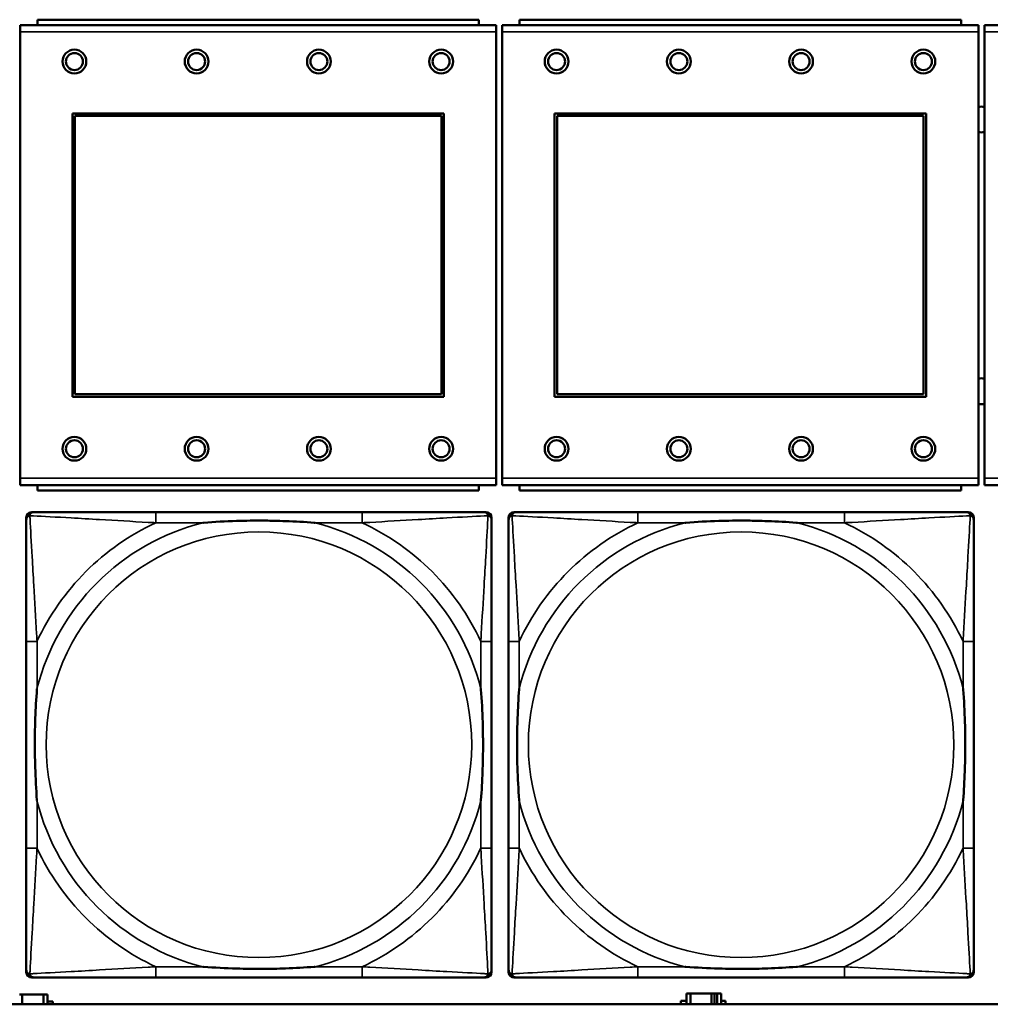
# Model space of a CAD drawing. Header units: inches. Extents: x 0.2 to 58.8, y 1.7 to 68.8.
# Tile 164 of 256: x 29.4 to 30.8, y 56.6 to 58.1. Entities that reach past the tile are written whole.
import ezdxf

# ---------------------------------------------------------------- set-up
doc = ezdxf.new("R2010")
doc.units = ezdxf.units.IN
doc.header["$MEASUREMENT"] = 0
doc.layers.add('Visible (ANSI)', color=7, linetype='Continuous', lineweight=50)
doc.layers.add('Visible Narrow (ANSI)', color=7, linetype='Continuous', lineweight=35)

msp = doc.modelspace()

# ---------------------------------------------------------------- linework, layer by layer
at = {"layer": 'Visible (ANSI)'}
for p, q in [((30.0907, 58.053), (29.3897, 58.053)), ((29.3897, 58.043), (29.3897, 58.053)), ((30.0652, 58.061), (29.4152, 58.061)), ((29.4152, 58.053), (29.4152, 58.061)), ((30.0652, 58.061), (30.0652, 58.053)), ((30.0907, 58.053), (30.0907, 58.043)), ((30.8007, 58.053), (30.0997, 58.053)), ((30.0997, 58.043), (30.0997, 58.053)), ((30.7752, 58.061), (30.1252, 58.061)), ((30.1252, 58.053), (30.1252, 58.061)), ((30.7752, 58.061), (30.7752, 58.053)), ((30.8007, 58.053), (30.8007, 58.043)), ((31.5107, 58.053), (30.8097, 58.053)), ((30.8097, 58.043), (30.8097, 58.053)), ((29.3897, 58.043), (29.3897, 57.386)), ((30.0907, 57.386), (30.0907, 58.043)), ((30.0997, 58.043), (30.0997, 57.386)), ((30.8007, 57.386), (30.8007, 58.043)), ((30.8097, 58.043), (30.8097, 57.386)), ((29.4667, 57.506), (29.4667, 57.923)), ((29.4667, 57.923), (30.0137, 57.923)), ((29.4703, 57.9194), (30.0101, 57.9194)), ((29.4703, 57.5096), (29.4703, 57.9194)), ((30.0101, 57.9194), (30.0101, 57.5096)), ((30.0137, 57.923), (30.0137, 57.506)), ((30.1767, 57.506), (30.1767, 57.923)), ((30.1767, 57.923), (30.7237, 57.923)), ((30.1803, 57.9194), (30.7201, 57.9194)), ((30.1803, 57.5096), (30.1803, 57.9194)), ((30.7201, 57.9194), (30.7201, 57.5096)), ((30.7237, 57.923), (30.7237, 57.506)), ((30.0137, 57.506), (29.4667, 57.506)), ((30.0101, 57.5096), (29.4703, 57.5096)), ((30.7237, 57.506), (30.1767, 57.506)), ((30.7201, 57.5096), (30.1803, 57.5096)), ((29.3897, 57.376), (29.3897, 57.386)), ((30.0907, 57.386), (30.0907, 57.376)), ((30.0997, 57.376), (30.0997, 57.386)), ((30.8007, 57.386), (30.8007, 57.376)), ((30.8097, 57.376), (30.8097, 57.386)), ((29.3897, 57.376), (30.0907, 57.376)), ((29.4152, 57.376), (29.4152, 57.368)), ((30.0652, 57.368), (29.4152, 57.368)), ((30.0652, 57.368), (30.0652, 57.376)), ((30.0997, 57.376), (30.8007, 57.376)), ((30.1252, 57.376), (30.1252, 57.368)), ((30.7752, 57.368), (30.1252, 57.368)), ((30.7752, 57.368), (30.7752, 57.376)), ((30.8097, 57.376), (31.5107, 57.376)), ((29.3989, 56.659), (29.3989, 57.3283)), ((29.4068, 57.3362), (29.4107, 57.3362)), ((29.8934, 57.3362), (29.5895, 57.3362)), ((30.0721, 57.3362), (30.0761, 57.3362)), ((30.0839, 57.3283), (30.0839, 57.3244)), ((30.1089, 56.659), (30.1089, 57.3283)), ((30.1168, 57.3362), (30.1207, 57.3362)), ((30.6034, 57.3362), (30.2995, 57.3362)), ((30.7821, 57.3362), (30.7861, 57.3362)), ((30.7939, 57.3283), (30.7939, 57.3244)), ((29.3989, 57.1457), (29.3989, 56.8417)), ((30.0839, 56.8417), (30.0839, 57.1457)), ((30.1089, 57.1457), (30.1089, 56.8417)), ((30.7939, 56.8417), (30.7939, 57.1457)), ((30.0839, 56.663), (30.0839, 56.659)), ((30.7939, 56.663), (30.7939, 56.659)), ((30.0761, 56.6512), (29.4068, 56.6512)), ((29.5895, 56.6512), (29.8934, 56.6512)), ((30.7861, 56.6512), (30.1168, 56.6512)), ((30.2995, 56.6512), (30.6034, 56.6512)), ((29.3887, 56.6263), (29.3927, 56.6263)), ((29.3927, 56.6263), (29.3927, 56.6116)), ((29.3927, 56.6263), (29.424, 56.6263)), ((29.424, 56.6263), (29.424, 56.6116)), ((29.4299, 56.6263), (29.424, 56.6263)), ((29.4299, 56.6116), (29.4299, 56.6263)), ((29.4299, 56.6158), (29.438, 56.6158)), ((29.438, 56.6158), (29.438, 56.6116)), ((30.3628, 56.6116), (30.3628, 56.6168)), ((30.3628, 56.6168), (30.3709, 56.6168)), ((30.3767, 56.6273), (30.3709, 56.6273)), ((30.3709, 56.6273), (30.3709, 56.6116)), ((30.3767, 56.6273), (30.408, 56.6273)), ((30.3767, 56.6116), (30.3767, 56.6273)), ((30.408, 56.6116), (30.408, 56.6273)), ((30.408, 56.6273), (30.412, 56.6273)), ((30.412, 56.6273), (30.412, 56.6116)), ((30.412, 56.6273), (30.416, 56.6273)), ((30.4219, 56.6273), (30.416, 56.6273)), ((30.416, 56.6273), (30.416, 56.6116)), ((30.4219, 56.6116), (30.4219, 56.6273)), ((30.4219, 56.6168), (30.4283, 56.6168)), ((30.4283, 56.6168), (30.4283, 56.6116)), ((39.3535, 56.6116), (22.2594, 56.6116))]:
    msp.add_line(p, q, dxfattribs=at)
for centre, radius in [((29.4697, 57.9994), 0.0175), ((29.4697, 57.9994), 0.0125), ((29.6497, 57.9994), 0.0175), ((29.6497, 57.9994), 0.0125), ((29.8297, 57.9994), 0.0175), ((29.8297, 57.9994), 0.0125), ((30.0097, 57.9994), 0.0175), ((30.0097, 57.9994), 0.0125), ((30.1797, 57.9994), 0.0175), ((30.1797, 57.9994), 0.0125), ((30.3597, 57.9994), 0.0175), ((30.3597, 57.9994), 0.0125), ((30.5397, 57.9994), 0.0175), ((30.5397, 57.9994), 0.0125), ((30.7197, 57.9994), 0.0175), ((30.7197, 57.9994), 0.0125), ((29.4697, 57.4294), 0.0175), ((29.4697, 57.4294), 0.0125), ((29.6497, 57.4294), 0.0175), ((29.6497, 57.4294), 0.0125), ((29.8297, 57.4294), 0.0175), ((29.8297, 57.4294), 0.0125), ((30.0097, 57.4294), 0.0175), ((30.0097, 57.4294), 0.0125), ((30.1797, 57.4294), 0.0175), ((30.1797, 57.4294), 0.0125), ((30.3597, 57.4294), 0.0175), ((30.3597, 57.4294), 0.0125), ((30.5397, 57.4294), 0.0175), ((30.5397, 57.4294), 0.0125), ((30.7197, 57.4294), 0.0175), ((30.7197, 57.4294), 0.0125)]:
    msp.add_circle(centre, radius, dxfattribs=at)
for centre, radius, start, end in [((30.8054, 57.9141), 0.019, 76.8578, 104.2596), ((30.8054, 57.9141), 0.019, 255.7404, 283.1422), ((30.8054, 57.5141), 0.019, 76.8578, 104.2596), ((30.8054, 57.5141), 0.019, 255.7404, 283.1422), ((29.4107, 57.3244), 0.0118, 90, 180), ((29.4068, 57.3283), 0.00787, 90, 180), ((30.0721, 57.3244), 0.0118, 0, 90), ((30.0761, 57.3283), 0.00787, 0, 90), ((30.1207, 57.3244), 0.0118, 90, 180), ((30.1168, 57.3283), 0.00787, 90, 180), ((30.7821, 57.3244), 0.0118, 0, 90), ((30.7861, 57.3283), 0.00787, 0, 90), ((29.4107, 56.663), 0.0118, 180, 270), ((29.4068, 56.659), 0.00787, 180, 270), ((30.0721, 56.663), 0.0118, 270, 360), ((30.0761, 56.659), 0.00787, 270, 0), ((30.1207, 56.663), 0.0118, 180, 270), ((30.1168, 56.659), 0.00787, 180, 270), ((30.7821, 56.663), 0.0118, 270, 360), ((30.7861, 56.659), 0.00787, 270, 0)]:
    msp.add_arc(centre, radius, start, end, dxfattribs=at)
for points, knots in [([(29.3989, 57.3244), (29.3989, 57.3095), (29.3989, 57.2679), (29.3989, 57.2273), (29.3989, 57.2007), (29.3989, 57.1729), (29.3989, 57.1457)], [-0.5252205, -0.5252205, -0.5252205, -0.5252205, -0.20743, -0.20743, -0.20743, 0, 0, 0, 0]), ([(29.5895, 57.3362), (29.5859, 57.3362), (29.5823, 57.3362), (29.5787, 57.3362), (29.5455, 57.3362), (29.5118, 57.3362), (29.4809, 57.3362), (29.454, 57.3362), (29.4284, 57.3362), (29.415, 57.3362), (29.4134, 57.3362), (29.412, 57.3362), (29.4107, 57.3362)], [0, 0, 0, 0, 0.0272471, 0.0272471, 0.0272471, 0.2790553, 0.2790553, 0.2790553, 0.4988354, 0.4988354, 0.4988354, 0.5252205, 0.5252205, 0.5252205, 0.5252205]), ([(29.6587, 57.3205), (29.6591, 57.3205), (29.6596, 57.3205), (29.6761, 57.3218), (29.6921, 57.3226), (29.7151, 57.3233), (29.7218, 57.3235), (29.731, 57.3236), (29.7334, 57.3236), (29.7375, 57.3236), (29.7391, 57.3236), (29.7422, 57.3236), (29.7438, 57.3236), (29.7473, 57.3236), (29.7494, 57.3236), (29.7556, 57.3236), (29.7597, 57.3235), (29.7694, 57.3233), (29.775, 57.3231), (29.7948, 57.3224), (29.8088, 57.3216), (29.8233, 57.3205), (29.8237, 57.3205), (29.8242, 57.3205)], [-0.416114, -0.416114, -0.416114, -0.416114, -0.4127691, -0.4127691, -0.2896446, -0.2896446, -0.2388934, -0.2388934, -0.2201881, -0.2201881, -0.2080204, -0.2080204, -0.196499, -0.196499, -0.1809939, -0.1809939, -0.149741, -0.149741, -0.1073162, -0.1073162, 0, 0, 0.0033356, 0.0033356, 0.0033356, 0.0033356]), ([(30.0721, 57.3362), (30.0573, 57.3362), (30.0157, 57.3362), (29.975, 57.3362), (29.9485, 57.3362), (29.9206, 57.3362), (29.8934, 57.3362)], [-0.5252205, -0.5252205, -0.5252205, -0.5252205, -0.20743, -0.20743, -0.20743, 0, 0, 0, 0]), ([(30.0839, 57.1457), (30.0839, 57.1492), (30.0839, 57.1528), (30.0839, 57.1564), (30.0839, 57.1896), (30.0839, 57.2233), (30.0839, 57.2542), (30.0839, 57.2811), (30.0839, 57.3067), (30.0839, 57.3201), (30.0839, 57.3217), (30.0839, 57.3232), (30.0839, 57.3244)], [0, 0, 0, 0, 0.0272471, 0.0272471, 0.0272471, 0.2790553, 0.2790553, 0.2790553, 0.4988354, 0.4988354, 0.4988354, 0.5252205, 0.5252205, 0.5252205, 0.5252205]), ([(30.1089, 57.3244), (30.1089, 57.3095), (30.1089, 57.2679), (30.1089, 57.2273), (30.1089, 57.2007), (30.1089, 57.1729), (30.1089, 57.1457)], [-0.5252205, -0.5252205, -0.5252205, -0.5252205, -0.20743, -0.20743, -0.20743, 0, 0, 0, 0]), ([(30.2995, 57.3362), (30.2959, 57.3362), (30.2923, 57.3362), (30.2887, 57.3362), (30.2555, 57.3362), (30.2218, 57.3362), (30.1909, 57.3362), (30.164, 57.3362), (30.1384, 57.3362), (30.125, 57.3362), (30.1234, 57.3362), (30.122, 57.3362), (30.1207, 57.3362)], [0, 0, 0, 0, 0.0272471, 0.0272471, 0.0272471, 0.2790553, 0.2790553, 0.2790553, 0.4988354, 0.4988354, 0.4988354, 0.5252205, 0.5252205, 0.5252205, 0.5252205]), ([(30.3687, 57.3205), (30.3691, 57.3205), (30.3696, 57.3205), (30.3861, 57.3218), (30.4021, 57.3226), (30.4251, 57.3233), (30.4318, 57.3235), (30.441, 57.3236), (30.4434, 57.3236), (30.4475, 57.3236), (30.4491, 57.3236), (30.4522, 57.3236), (30.4538, 57.3236), (30.4573, 57.3236), (30.4594, 57.3236), (30.4656, 57.3236), (30.4697, 57.3235), (30.4794, 57.3233), (30.485, 57.3231), (30.5048, 57.3224), (30.5188, 57.3216), (30.5333, 57.3205), (30.5337, 57.3205), (30.5342, 57.3205)], [-0.416114, -0.416114, -0.416114, -0.416114, -0.4127691, -0.4127691, -0.2896446, -0.2896446, -0.2388934, -0.2388934, -0.2201881, -0.2201881, -0.2080204, -0.2080204, -0.196499, -0.196499, -0.1809939, -0.1809939, -0.149741, -0.149741, -0.1073162, -0.1073162, 0, 0, 0.0033356, 0.0033356, 0.0033356, 0.0033356]), ([(30.7821, 57.3362), (30.7673, 57.3362), (30.7257, 57.3362), (30.685, 57.3362), (30.6585, 57.3362), (30.6306, 57.3362), (30.6034, 57.3362)], [-0.5252205, -0.5252205, -0.5252205, -0.5252205, -0.20743, -0.20743, -0.20743, 0, 0, 0, 0]), ([(30.7939, 57.1457), (30.7939, 57.1492), (30.7939, 57.1528), (30.7939, 57.1564), (30.7939, 57.1896), (30.7939, 57.2233), (30.7939, 57.2542), (30.7939, 57.2811), (30.7939, 57.3067), (30.7939, 57.3201), (30.7939, 57.3217), (30.7939, 57.3232), (30.7939, 57.3244)], [0, 0, 0, 0, 0.0272471, 0.0272471, 0.0272471, 0.2790553, 0.2790553, 0.2790553, 0.4988354, 0.4988354, 0.4988354, 0.5252205, 0.5252205, 0.5252205, 0.5252205]), ([(29.4147, 56.911), (29.4146, 56.9114), (29.4146, 56.9118), (29.4134, 56.9283), (29.4125, 56.9444), (29.4118, 56.9673), (29.4116, 56.974), (29.4115, 56.9832), (29.4115, 56.9857), (29.4115, 56.9898), (29.4115, 56.9914), (29.4115, 56.9945), (29.4115, 56.996), (29.4115, 56.9996), (29.4115, 57.0016), (29.4116, 57.0078), (29.4116, 57.012), (29.4118, 57.0217), (29.412, 57.0273), (29.4127, 57.0471), (29.4135, 57.0611), (29.4146, 57.0756), (29.4146, 57.076), (29.4147, 57.0764)], [-0.416114, -0.416114, -0.416114, -0.416114, -0.4127691, -0.4127691, -0.2896446, -0.2896446, -0.2388934, -0.2388934, -0.2201881, -0.2201881, -0.2080204, -0.2080204, -0.196499, -0.196499, -0.1809939, -0.1809939, -0.149741, -0.149741, -0.1073162, -0.1073162, 0, 0, 0.0033356, 0.0033356, 0.0033356, 0.0033356]), ([(30.0682, 57.0764), (30.0682, 57.076), (30.0683, 57.0756), (30.0695, 57.0591), (30.0704, 57.043), (30.0711, 57.0201), (30.0712, 57.0134), (30.0713, 57.0042), (30.0714, 57.0017), (30.0714, 56.9976), (30.0714, 56.996), (30.0714, 56.9929), (30.0714, 56.9914), (30.0714, 56.9878), (30.0714, 56.9857), (30.0713, 56.9796), (30.0712, 56.9754), (30.071, 56.9657), (30.0709, 56.9601), (30.0702, 56.9403), (30.0694, 56.9263), (30.0683, 56.9118), (30.0682, 56.9114), (30.0682, 56.911)], [-0.416114, -0.416114, -0.416114, -0.416114, -0.4127691, -0.4127691, -0.2896446, -0.2896446, -0.2388934, -0.2388934, -0.2201881, -0.2201881, -0.2080204, -0.2080204, -0.196499, -0.196499, -0.1809939, -0.1809939, -0.149741, -0.149741, -0.1073162, -0.1073162, 0, 0, 0.0033356, 0.0033356, 0.0033356, 0.0033356]), ([(30.1247, 56.911), (30.1246, 56.9114), (30.1246, 56.9118), (30.1234, 56.9283), (30.1225, 56.9444), (30.1218, 56.9673), (30.1216, 56.974), (30.1215, 56.9832), (30.1215, 56.9857), (30.1215, 56.9898), (30.1215, 56.9914), (30.1215, 56.9945), (30.1215, 56.996), (30.1215, 56.9996), (30.1215, 57.0016), (30.1216, 57.0078), (30.1216, 57.012), (30.1218, 57.0217), (30.122, 57.0273), (30.1227, 57.0471), (30.1235, 57.0611), (30.1246, 57.0756), (30.1246, 57.076), (30.1247, 57.0764)], [-0.416114, -0.416114, -0.416114, -0.416114, -0.4127691, -0.4127691, -0.2896446, -0.2896446, -0.2388934, -0.2388934, -0.2201881, -0.2201881, -0.2080204, -0.2080204, -0.196499, -0.196499, -0.1809939, -0.1809939, -0.149741, -0.149741, -0.1073162, -0.1073162, 0, 0, 0.0033356, 0.0033356, 0.0033356, 0.0033356]), ([(30.7782, 57.0764), (30.7782, 57.076), (30.7783, 57.0756), (30.7795, 57.0591), (30.7804, 57.043), (30.7811, 57.0201), (30.7812, 57.0134), (30.7813, 57.0042), (30.7814, 57.0017), (30.7814, 56.9976), (30.7814, 56.996), (30.7814, 56.9929), (30.7814, 56.9914), (30.7814, 56.9878), (30.7814, 56.9857), (30.7813, 56.9796), (30.7812, 56.9754), (30.781, 56.9657), (30.7809, 56.9601), (30.7802, 56.9403), (30.7794, 56.9263), (30.7783, 56.9118), (30.7782, 56.9114), (30.7782, 56.911)], [-0.416114, -0.416114, -0.416114, -0.416114, -0.4127691, -0.4127691, -0.2896446, -0.2896446, -0.2388934, -0.2388934, -0.2201881, -0.2201881, -0.2080204, -0.2080204, -0.196499, -0.196499, -0.1809939, -0.1809939, -0.149741, -0.149741, -0.1073162, -0.1073162, 0, 0, 0.0033356, 0.0033356, 0.0033356, 0.0033356]), ([(29.3989, 56.8417), (29.3989, 56.8145), (29.3989, 56.7867), (29.3989, 56.7601), (29.3989, 56.7195), (29.3989, 56.6779), (29.3989, 56.663)], [3.9382945, 3.9382945, 3.9382945, 3.9382945, 4.1457245, 4.1457245, 4.1457245, 4.463515, 4.463515, 4.463515, 4.463515]), ([(30.0839, 56.663), (30.0839, 56.6779), (30.0839, 56.7195), (30.0839, 56.7601), (30.0839, 56.7867), (30.0839, 56.8145), (30.0839, 56.8417)], [-0.5252205, -0.5252205, -0.5252205, -0.5252205, -0.20743, -0.20743, -0.20743, 0, 0, 0, 0]), ([(30.1089, 56.8417), (30.1089, 56.8145), (30.1089, 56.7867), (30.1089, 56.7601), (30.1089, 56.7195), (30.1089, 56.6779), (30.1089, 56.663)], [3.9382945, 3.9382945, 3.9382945, 3.9382945, 4.1457245, 4.1457245, 4.1457245, 4.463515, 4.463515, 4.463515, 4.463515]), ([(30.7939, 56.663), (30.7939, 56.6779), (30.7939, 56.7195), (30.7939, 56.7601), (30.7939, 56.7867), (30.7939, 56.8145), (30.7939, 56.8417)], [-0.5252205, -0.5252205, -0.5252205, -0.5252205, -0.20743, -0.20743, -0.20743, 0, 0, 0, 0]), ([(29.8242, 56.6669), (29.8237, 56.6669), (29.8233, 56.6669), (29.8088, 56.6658), (29.7948, 56.665), (29.775, 56.6643), (29.7694, 56.6641), (29.7597, 56.6639), (29.7556, 56.6638), (29.7494, 56.6638), (29.7473, 56.6638), (29.7438, 56.6638), (29.7422, 56.6638), (29.7391, 56.6638), (29.7375, 56.6638), (29.7334, 56.6638), (29.731, 56.6638), (29.7218, 56.6639), (29.7151, 56.6641), (29.6921, 56.6648), (29.6761, 56.6656), (29.6596, 56.6669), (29.6591, 56.6669), (29.6587, 56.6669)], [-0.4149464, -0.4149464, -0.4149464, -0.4149464, -0.41162, -0.41162, -0.3046026, -0.3046026, -0.2622958, -0.2622958, -0.23113, -0.23113, -0.215668, -0.215668, -0.2041787, -0.2041787, -0.1920448, -0.1920448, -0.1733916, -0.1733916, -0.1227817, -0.1227817, 0, 0, 0.0033356, 0.0033356, 0.0033356, 0.0033356]), ([(30.5342, 56.6669), (30.5337, 56.6669), (30.5333, 56.6669), (30.5188, 56.6658), (30.5048, 56.665), (30.485, 56.6643), (30.4794, 56.6641), (30.4697, 56.6639), (30.4656, 56.6638), (30.4594, 56.6638), (30.4573, 56.6638), (30.4538, 56.6638), (30.4522, 56.6638), (30.4491, 56.6638), (30.4475, 56.6638), (30.4434, 56.6638), (30.441, 56.6638), (30.4318, 56.6639), (30.4251, 56.6641), (30.4021, 56.6648), (30.3861, 56.6656), (30.3696, 56.6669), (30.3691, 56.6669), (30.3687, 56.6669)], [-0.4149464, -0.4149464, -0.4149464, -0.4149464, -0.41162, -0.41162, -0.3046026, -0.3046026, -0.2622958, -0.2622958, -0.23113, -0.23113, -0.215668, -0.215668, -0.2041787, -0.2041787, -0.1920448, -0.1920448, -0.1733916, -0.1733916, -0.1227817, -0.1227817, 0, 0, 0.0033356, 0.0033356, 0.0033356, 0.0033356]), ([(29.4107, 56.6512), (29.4256, 56.6512), (29.4672, 56.6512), (29.5079, 56.6512), (29.5344, 56.6512), (29.5623, 56.6512), (29.5895, 56.6512)], [-0.5252205, -0.5252205, -0.5252205, -0.5252205, -0.20743, -0.20743, -0.20743, 0, 0, 0, 0]), ([(29.8934, 56.6512), (29.9206, 56.6512), (29.9485, 56.6512), (29.975, 56.6512), (30.0157, 56.6512), (30.0573, 56.6512), (30.0721, 56.6512)], [3.9382945, 3.9382945, 3.9382945, 3.9382945, 4.1457245, 4.1457245, 4.1457245, 4.463515, 4.463515, 4.463515, 4.463515]), ([(30.1207, 56.6512), (30.1356, 56.6512), (30.1772, 56.6512), (30.2179, 56.6512), (30.2444, 56.6512), (30.2723, 56.6512), (30.2995, 56.6512)], [-0.5252205, -0.5252205, -0.5252205, -0.5252205, -0.20743, -0.20743, -0.20743, 0, 0, 0, 0]), ([(30.6034, 56.6512), (30.6306, 56.6512), (30.6585, 56.6512), (30.685, 56.6512), (30.7257, 56.6512), (30.7673, 56.6512), (30.7821, 56.6512)], [3.9382945, 3.9382945, 3.9382945, 3.9382945, 4.1457245, 4.1457245, 4.1457245, 4.463515, 4.463515, 4.463515, 4.463515])]:
    msp.add_open_spline(points, degree=3, knots=knots, dxfattribs=at)
at = {"layer": 'Visible Narrow (ANSI)'}
for p, q in [((29.3897, 58.043), (30.0907, 58.043)), ((30.0997, 58.043), (30.8007, 58.043)), ((30.8097, 58.043), (31.5107, 58.043)), ((30.0907, 57.386), (29.3897, 57.386)), ((30.8007, 57.386), (30.0997, 57.386)), ((31.5107, 57.386), (30.8097, 57.386)), ((29.5895, 57.3362), (29.5895, 57.3205)), ((29.8934, 57.3362), (29.8934, 57.3205)), ((30.2995, 57.3362), (30.2995, 57.3205)), ((30.6034, 57.3362), (30.6034, 57.3205)), ((29.5895, 57.3205), (29.6587, 57.3205)), ((29.8242, 57.3205), (29.8934, 57.3205)), ((30.2995, 57.3205), (30.3687, 57.3205)), ((30.5342, 57.3205), (30.6034, 57.3205)), ((29.4147, 57.1457), (29.3989, 57.1457)), ((29.4147, 57.0764), (29.4147, 57.1457)), ((30.0839, 57.1457), (30.0682, 57.1457)), ((30.0682, 57.1457), (30.0682, 57.0764)), ((30.1247, 57.1457), (30.1089, 57.1457)), ((30.1247, 57.0764), (30.1247, 57.1457)), ((30.7939, 57.1457), (30.7782, 57.1457)), ((30.7782, 57.1457), (30.7782, 57.0764)), ((29.4147, 56.8417), (29.4147, 56.911)), ((30.0682, 56.911), (30.0682, 56.8417)), ((30.1247, 56.8417), (30.1247, 56.911)), ((30.7782, 56.911), (30.7782, 56.8417)), ((29.4147, 56.8417), (29.3989, 56.8417)), ((30.0839, 56.8417), (30.0682, 56.8417)), ((30.1247, 56.8417), (30.1089, 56.8417)), ((30.7939, 56.8417), (30.7782, 56.8417)), ((29.5895, 56.6669), (29.5895, 56.6512)), ((29.6587, 56.6669), (29.5895, 56.6669)), ((29.8934, 56.6669), (29.8242, 56.6669)), ((29.8934, 56.6669), (29.8934, 56.6512)), ((30.2995, 56.6669), (30.2995, 56.6512)), ((30.3687, 56.6669), (30.2995, 56.6669)), ((30.6034, 56.6669), (30.5342, 56.6669)), ((30.6034, 56.6669), (30.6034, 56.6512))]:
    msp.add_line(p, q, dxfattribs=at)
for centre in [(29.7414, 56.9937), (30.4514, 56.9937)]:
    msp.add_circle(centre, 0.3133, dxfattribs=at)
for centre, radius, start, end in [((29.7414, 56.9937), 0.3371, 104.2103, 165.7897), ((29.7414, 56.9937), 0.3604, 114.9407, 155.0593), ((29.7414, 56.9937), 0.3371, 14.2103, 75.7897), ((29.7414, 56.9937), 0.3604, 24.9407, 65.0593), ((30.4514, 56.9937), 0.3371, 104.2103, 165.7897), ((30.4514, 56.9937), 0.3604, 114.9407, 155.0593), ((30.4514, 56.9937), 0.3371, 14.2103, 75.7897), ((30.4514, 56.9937), 0.3604, 24.9407, 65.0593), ((29.7414, 56.9937), 0.3371, 194.2103, 255.7897), ((29.7414, 56.9937), 0.3371, 284.2103, 345.7897), ((30.4514, 56.9937), 0.3371, 194.2103, 255.7897), ((30.4514, 56.9937), 0.3371, 284.2103, 345.7897), ((29.7414, 56.9937), 0.3604, 204.9407, 245.0593), ((29.7414, 56.9937), 0.3604, 294.9407, 335.0593), ((30.4514, 56.9937), 0.3604, 204.9407, 245.0593), ((30.4514, 56.9937), 0.3604, 294.9407, 335.0593)]:
    msp.add_arc(centre, radius, start, end, dxfattribs=at)
for points, knots in [([(29.3989, 57.3244), (29.3989, 57.325), (29.399, 57.3256), (29.3992, 57.3266), (29.3994, 57.327), (29.3997, 57.3277), (29.3999, 57.3279), (29.4001, 57.3283), (29.4002, 57.3284), (29.4006, 57.3288), (29.4008, 57.3291), (29.4015, 57.3297), (29.402, 57.33), (29.4031, 57.3305), (29.4036, 57.3308), (29.4042, 57.3309)], [-0.02627331, -0.02627331, -0.02627331, -0.02627331, -0.02158775, -0.02158775, -0.01736415, -0.01736415, -0.0147244, -0.0147244, -0.01307456, -0.01307456, -0.00977487, -0.00977487, -0.00449537, -0.00449537, 0.00012419, 0.00012419, 0.00012419, 0.00012419]), ([(29.4042, 57.3309), (29.4044, 57.3315), (29.4046, 57.3321), (29.4051, 57.3331), (29.4055, 57.3336), (29.4061, 57.3343), (29.4063, 57.3346), (29.4067, 57.3349), (29.4069, 57.335), (29.4072, 57.3353), (29.4075, 57.3354), (29.4081, 57.3357), (29.4086, 57.3359), (29.4096, 57.3361), (29.4101, 57.3362), (29.4107, 57.3362)], [-0.00012419, -0.00012419, -0.00012419, -0.00012419, 0.00449537, 0.00449537, 0.00977487, 0.00977487, 0.01307456, 0.01307456, 0.0147244, 0.0147244, 0.01736415, 0.01736415, 0.02158775, 0.02158775, 0.02627331, 0.02627331, 0.02627331, 0.02627331]), ([(29.4147, 57.1457), (29.4145, 57.1494), (29.4143, 57.1532), (29.4127, 57.1805), (29.4113, 57.2047), (29.4091, 57.2426), (29.4083, 57.2566), (29.4063, 57.2918), (29.4052, 57.312), (29.4044, 57.3274), (29.4043, 57.3292), (29.4042, 57.3309)], [0, 0, 0, 0, 0.0278591, 0.0278591, 0.201273, 0.201273, 0.3066357, 0.3066357, 0.475216, 0.475216, 0.5007189, 0.5007189, 0.5007189, 0.5007189]), ([(29.4042, 57.3309), (29.4059, 57.3308), (29.4077, 57.3307), (29.4232, 57.3299), (29.4433, 57.3288), (29.4785, 57.3269), (29.4926, 57.326), (29.5304, 57.3238), (29.5546, 57.3224), (29.582, 57.3209), (29.5857, 57.3207), (29.5895, 57.3205)], [-0.5007189, -0.5007189, -0.5007189, -0.5007189, -0.475216, -0.475216, -0.3066357, -0.3066357, -0.201273, -0.201273, -0.0278591, -0.0278591, 0, 0, 0, 0]), ([(29.8934, 57.3205), (29.8971, 57.3207), (29.9009, 57.3209), (29.9283, 57.3224), (29.9525, 57.3238), (29.9903, 57.326), (30.0043, 57.3269), (30.0396, 57.3288), (30.0597, 57.3299), (30.0751, 57.3307), (30.077, 57.3308), (30.0787, 57.3309)], [0, 0, 0, 0, 0.0278591, 0.0278591, 0.201273, 0.201273, 0.3066357, 0.3066357, 0.475216, 0.475216, 0.5007189, 0.5007189, 0.5007189, 0.5007189]), ([(30.0787, 57.3309), (30.0786, 57.3292), (30.0785, 57.3274), (30.0777, 57.312), (30.0766, 57.2918), (30.0746, 57.2566), (30.0738, 57.2426), (30.0716, 57.2047), (30.0701, 57.1805), (30.0686, 57.1532), (30.0684, 57.1494), (30.0682, 57.1457)], [-0.5007189, -0.5007189, -0.5007189, -0.5007189, -0.475216, -0.475216, -0.3066357, -0.3066357, -0.201273, -0.201273, -0.0278591, -0.0278591, 0, 0, 0, 0]), ([(30.0721, 57.3362), (30.0727, 57.3362), (30.0733, 57.3361), (30.0743, 57.3359), (30.0747, 57.3357), (30.0754, 57.3354), (30.0756, 57.3353), (30.076, 57.335), (30.0761, 57.3349), (30.0765, 57.3346), (30.0768, 57.3343), (30.0774, 57.3336), (30.0777, 57.3331), (30.0783, 57.3321), (30.0785, 57.3315), (30.0787, 57.3309)], [-0.02627331, -0.02627331, -0.02627331, -0.02627331, -0.02158775, -0.02158775, -0.01736415, -0.01736415, -0.0147244, -0.0147244, -0.01307456, -0.01307456, -0.00977487, -0.00977487, -0.00449537, -0.00449537, 0.00012419, 0.00012419, 0.00012419, 0.00012419]), ([(30.0787, 57.3309), (30.0793, 57.3308), (30.0798, 57.3305), (30.0808, 57.33), (30.0813, 57.3297), (30.082, 57.3291), (30.0823, 57.3288), (30.0826, 57.3284), (30.0827, 57.3283), (30.083, 57.3279), (30.0831, 57.3277), (30.0835, 57.327), (30.0836, 57.3266), (30.0839, 57.3256), (30.0839, 57.325), (30.0839, 57.3244)], [-0.00012419, -0.00012419, -0.00012419, -0.00012419, 0.00449537, 0.00449537, 0.00977487, 0.00977487, 0.01307456, 0.01307456, 0.0147244, 0.0147244, 0.01736415, 0.01736415, 0.02158775, 0.02158775, 0.02627331, 0.02627331, 0.02627331, 0.02627331]), ([(30.1089, 57.3244), (30.1089, 57.325), (30.109, 57.3256), (30.1092, 57.3266), (30.1094, 57.327), (30.1097, 57.3277), (30.1099, 57.3279), (30.1101, 57.3283), (30.1102, 57.3284), (30.1106, 57.3288), (30.1108, 57.3291), (30.1115, 57.3297), (30.112, 57.33), (30.1131, 57.3305), (30.1136, 57.3308), (30.1142, 57.3309)], [-0.02627331, -0.02627331, -0.02627331, -0.02627331, -0.02158775, -0.02158775, -0.01736415, -0.01736415, -0.0147244, -0.0147244, -0.01307456, -0.01307456, -0.00977487, -0.00977487, -0.00449537, -0.00449537, 0.00012419, 0.00012419, 0.00012419, 0.00012419]), ([(30.1142, 57.3309), (30.1144, 57.3315), (30.1146, 57.3321), (30.1151, 57.3331), (30.1155, 57.3336), (30.1161, 57.3343), (30.1163, 57.3346), (30.1167, 57.3349), (30.1169, 57.335), (30.1172, 57.3353), (30.1175, 57.3354), (30.1181, 57.3357), (30.1186, 57.3359), (30.1196, 57.3361), (30.1201, 57.3362), (30.1207, 57.3362)], [-0.00012419, -0.00012419, -0.00012419, -0.00012419, 0.00449537, 0.00449537, 0.00977487, 0.00977487, 0.01307456, 0.01307456, 0.0147244, 0.0147244, 0.01736415, 0.01736415, 0.02158775, 0.02158775, 0.02627331, 0.02627331, 0.02627331, 0.02627331]), ([(30.1247, 57.1457), (30.1245, 57.1494), (30.1243, 57.1532), (30.1227, 57.1805), (30.1213, 57.2047), (30.1191, 57.2426), (30.1183, 57.2566), (30.1163, 57.2918), (30.1152, 57.312), (30.1144, 57.3274), (30.1143, 57.3292), (30.1142, 57.3309)], [0, 0, 0, 0, 0.0278591, 0.0278591, 0.201273, 0.201273, 0.3066357, 0.3066357, 0.475216, 0.475216, 0.5007189, 0.5007189, 0.5007189, 0.5007189]), ([(30.1142, 57.3309), (30.1159, 57.3308), (30.1177, 57.3307), (30.1332, 57.3299), (30.1533, 57.3288), (30.1885, 57.3269), (30.2026, 57.326), (30.2404, 57.3238), (30.2646, 57.3224), (30.292, 57.3209), (30.2957, 57.3207), (30.2995, 57.3205)], [-0.5007189, -0.5007189, -0.5007189, -0.5007189, -0.475216, -0.475216, -0.3066357, -0.3066357, -0.201273, -0.201273, -0.0278591, -0.0278591, 0, 0, 0, 0]), ([(30.6034, 57.3205), (30.6071, 57.3207), (30.6109, 57.3209), (30.6383, 57.3224), (30.6625, 57.3238), (30.7003, 57.326), (30.7143, 57.3269), (30.7496, 57.3288), (30.7697, 57.3299), (30.7851, 57.3307), (30.787, 57.3308), (30.7887, 57.3309)], [0, 0, 0, 0, 0.0278591, 0.0278591, 0.201273, 0.201273, 0.3066357, 0.3066357, 0.475216, 0.475216, 0.5007189, 0.5007189, 0.5007189, 0.5007189]), ([(30.7887, 57.3309), (30.7886, 57.3292), (30.7885, 57.3274), (30.7877, 57.312), (30.7866, 57.2918), (30.7846, 57.2566), (30.7838, 57.2426), (30.7816, 57.2047), (30.7801, 57.1805), (30.7786, 57.1532), (30.7784, 57.1494), (30.7782, 57.1457)], [-0.5007189, -0.5007189, -0.5007189, -0.5007189, -0.475216, -0.475216, -0.3066357, -0.3066357, -0.201273, -0.201273, -0.0278591, -0.0278591, 0, 0, 0, 0]), ([(30.7821, 57.3362), (30.7827, 57.3362), (30.7833, 57.3361), (30.7843, 57.3359), (30.7847, 57.3357), (30.7854, 57.3354), (30.7856, 57.3353), (30.786, 57.335), (30.7861, 57.3349), (30.7865, 57.3346), (30.7868, 57.3343), (30.7874, 57.3336), (30.7877, 57.3331), (30.7883, 57.3321), (30.7885, 57.3315), (30.7887, 57.3309)], [-0.02627331, -0.02627331, -0.02627331, -0.02627331, -0.02158775, -0.02158775, -0.01736415, -0.01736415, -0.0147244, -0.0147244, -0.01307456, -0.01307456, -0.00977487, -0.00977487, -0.00449537, -0.00449537, 0.00012419, 0.00012419, 0.00012419, 0.00012419]), ([(30.7887, 57.3309), (30.7893, 57.3308), (30.7898, 57.3305), (30.7908, 57.33), (30.7913, 57.3297), (30.792, 57.3291), (30.7923, 57.3288), (30.7926, 57.3284), (30.7927, 57.3283), (30.793, 57.3279), (30.7931, 57.3277), (30.7935, 57.327), (30.7936, 57.3266), (30.7939, 57.3256), (30.7939, 57.325), (30.7939, 57.3244)], [-0.00012419, -0.00012419, -0.00012419, -0.00012419, 0.00449537, 0.00449537, 0.00977487, 0.00977487, 0.01307456, 0.01307456, 0.0147244, 0.0147244, 0.01736415, 0.01736415, 0.02158775, 0.02158775, 0.02627331, 0.02627331, 0.02627331, 0.02627331]), ([(29.4042, 56.6565), (29.4043, 56.6582), (29.4044, 56.66), (29.4052, 56.6754), (29.4063, 56.6956), (29.4083, 56.7308), (29.4091, 56.7448), (29.4113, 56.7827), (29.4127, 56.8069), (29.4143, 56.8342), (29.4145, 56.838), (29.4147, 56.8417)], [-4.4390134, -4.4390134, -4.4390134, -4.4390134, -4.4135105, -4.4135105, -4.2449302, -4.2449302, -4.1395675, -4.1395675, -3.9661536, -3.9661536, -3.9382945, -3.9382945, -3.9382945, -3.9382945]), ([(30.0682, 56.8417), (30.0684, 56.838), (30.0686, 56.8342), (30.0701, 56.8069), (30.0716, 56.7827), (30.0738, 56.7448), (30.0746, 56.7308), (30.0766, 56.6956), (30.0777, 56.6754), (30.0785, 56.66), (30.0786, 56.6582), (30.0787, 56.6565)], [0, 0, 0, 0, 0.0278591, 0.0278591, 0.201273, 0.201273, 0.3066357, 0.3066357, 0.475216, 0.475216, 0.5007189, 0.5007189, 0.5007189, 0.5007189]), ([(30.1142, 56.6565), (30.1143, 56.6582), (30.1144, 56.66), (30.1152, 56.6754), (30.1163, 56.6956), (30.1183, 56.7308), (30.1191, 56.7448), (30.1213, 56.7827), (30.1227, 56.8069), (30.1243, 56.8342), (30.1245, 56.838), (30.1247, 56.8417)], [-4.4390134, -4.4390134, -4.4390134, -4.4390134, -4.4135105, -4.4135105, -4.2449302, -4.2449302, -4.1395675, -4.1395675, -3.9661536, -3.9661536, -3.9382945, -3.9382945, -3.9382945, -3.9382945]), ([(30.7782, 56.8417), (30.7784, 56.838), (30.7786, 56.8342), (30.7801, 56.8069), (30.7816, 56.7827), (30.7838, 56.7448), (30.7846, 56.7308), (30.7866, 56.6956), (30.7877, 56.6754), (30.7885, 56.66), (30.7886, 56.6582), (30.7887, 56.6565)], [0, 0, 0, 0, 0.0278591, 0.0278591, 0.201273, 0.201273, 0.3066357, 0.3066357, 0.475216, 0.475216, 0.5007189, 0.5007189, 0.5007189, 0.5007189]), ([(29.4042, 56.6565), (29.4036, 56.6566), (29.4031, 56.6569), (29.402, 56.6574), (29.4015, 56.6577), (29.4008, 56.6583), (29.4006, 56.6586), (29.4002, 56.659), (29.4001, 56.6591), (29.3999, 56.6595), (29.3997, 56.6597), (29.3994, 56.6604), (29.3992, 56.6608), (29.399, 56.6618), (29.3989, 56.6624), (29.3989, 56.663)], [-0.00012419, -0.00012419, -0.00012419, -0.00012419, 0.00449537, 0.00449537, 0.00977487, 0.00977487, 0.01307456, 0.01307456, 0.0147244, 0.0147244, 0.01736415, 0.01736415, 0.02158775, 0.02158775, 0.02627331, 0.02627331, 0.02627331, 0.02627331]), ([(29.5895, 56.6669), (29.5857, 56.6667), (29.582, 56.6665), (29.5546, 56.665), (29.5304, 56.6636), (29.4926, 56.6614), (29.4785, 56.6605), (29.4433, 56.6586), (29.4232, 56.6575), (29.4077, 56.6567), (29.4059, 56.6566), (29.4042, 56.6565)], [0, 0, 0, 0, 0.0278591, 0.0278591, 0.201273, 0.201273, 0.3066357, 0.3066357, 0.475216, 0.475216, 0.5007189, 0.5007189, 0.5007189, 0.5007189]), ([(30.0787, 56.6565), (30.077, 56.6566), (30.0751, 56.6567), (30.0597, 56.6575), (30.0396, 56.6586), (30.0043, 56.6605), (29.9903, 56.6614), (29.9525, 56.6636), (29.9283, 56.665), (29.9009, 56.6665), (29.8971, 56.6667), (29.8934, 56.6669)], [-4.4390134, -4.4390134, -4.4390134, -4.4390134, -4.4135105, -4.4135105, -4.2449302, -4.2449302, -4.1395675, -4.1395675, -3.9661536, -3.9661536, -3.9382945, -3.9382945, -3.9382945, -3.9382945]), ([(30.0839, 56.663), (30.0839, 56.6624), (30.0839, 56.6618), (30.0836, 56.6608), (30.0835, 56.6604), (30.0831, 56.6597), (30.083, 56.6595), (30.0827, 56.6591), (30.0826, 56.659), (30.0823, 56.6586), (30.082, 56.6583), (30.0813, 56.6577), (30.0808, 56.6574), (30.0798, 56.6569), (30.0793, 56.6566), (30.0787, 56.6565)], [-0.02627331, -0.02627331, -0.02627331, -0.02627331, -0.02158775, -0.02158775, -0.01736415, -0.01736415, -0.0147244, -0.0147244, -0.01307456, -0.01307456, -0.00977487, -0.00977487, -0.00449537, -0.00449537, 0.00012419, 0.00012419, 0.00012419, 0.00012419]), ([(30.1142, 56.6565), (30.1136, 56.6566), (30.1131, 56.6569), (30.112, 56.6574), (30.1115, 56.6577), (30.1108, 56.6583), (30.1106, 56.6586), (30.1102, 56.659), (30.1101, 56.6591), (30.1099, 56.6595), (30.1097, 56.6597), (30.1094, 56.6604), (30.1092, 56.6608), (30.109, 56.6618), (30.1089, 56.6624), (30.1089, 56.663)], [-0.00012419, -0.00012419, -0.00012419, -0.00012419, 0.00449537, 0.00449537, 0.00977487, 0.00977487, 0.01307456, 0.01307456, 0.0147244, 0.0147244, 0.01736415, 0.01736415, 0.02158775, 0.02158775, 0.02627331, 0.02627331, 0.02627331, 0.02627331]), ([(30.2995, 56.6669), (30.2957, 56.6667), (30.292, 56.6665), (30.2646, 56.665), (30.2404, 56.6636), (30.2026, 56.6614), (30.1885, 56.6605), (30.1533, 56.6586), (30.1332, 56.6575), (30.1177, 56.6567), (30.1159, 56.6566), (30.1142, 56.6565)], [0, 0, 0, 0, 0.0278591, 0.0278591, 0.201273, 0.201273, 0.3066357, 0.3066357, 0.475216, 0.475216, 0.5007189, 0.5007189, 0.5007189, 0.5007189]), ([(30.7887, 56.6565), (30.787, 56.6566), (30.7851, 56.6567), (30.7697, 56.6575), (30.7496, 56.6586), (30.7143, 56.6605), (30.7003, 56.6614), (30.6625, 56.6636), (30.6383, 56.665), (30.6109, 56.6665), (30.6071, 56.6667), (30.6034, 56.6669)], [-4.4390134, -4.4390134, -4.4390134, -4.4390134, -4.4135105, -4.4135105, -4.2449302, -4.2449302, -4.1395675, -4.1395675, -3.9661536, -3.9661536, -3.9382945, -3.9382945, -3.9382945, -3.9382945]), ([(30.7939, 56.663), (30.7939, 56.6624), (30.7939, 56.6618), (30.7936, 56.6608), (30.7935, 56.6604), (30.7931, 56.6597), (30.793, 56.6595), (30.7927, 56.6591), (30.7926, 56.659), (30.7923, 56.6586), (30.792, 56.6583), (30.7913, 56.6577), (30.7908, 56.6574), (30.7898, 56.6569), (30.7893, 56.6566), (30.7887, 56.6565)], [-0.02627331, -0.02627331, -0.02627331, -0.02627331, -0.02158775, -0.02158775, -0.01736415, -0.01736415, -0.0147244, -0.0147244, -0.01307456, -0.01307456, -0.00977487, -0.00977487, -0.00449537, -0.00449537, 0.00012419, 0.00012419, 0.00012419, 0.00012419]), ([(29.4107, 56.6512), (29.4101, 56.6512), (29.4096, 56.6513), (29.4086, 56.6515), (29.4081, 56.6517), (29.4075, 56.652), (29.4072, 56.6521), (29.4069, 56.6524), (29.4067, 56.6525), (29.4063, 56.6528), (29.4061, 56.6531), (29.4055, 56.6538), (29.4051, 56.6543), (29.4046, 56.6553), (29.4044, 56.6559), (29.4042, 56.6565)], [-0.02627331, -0.02627331, -0.02627331, -0.02627331, -0.02158775, -0.02158775, -0.01736415, -0.01736415, -0.0147244, -0.0147244, -0.01307456, -0.01307456, -0.00977487, -0.00977487, -0.00449537, -0.00449537, 0.00012419, 0.00012419, 0.00012419, 0.00012419]), ([(30.0787, 56.6565), (30.0785, 56.6559), (30.0783, 56.6553), (30.0777, 56.6543), (30.0774, 56.6538), (30.0768, 56.6531), (30.0765, 56.6528), (30.0761, 56.6525), (30.076, 56.6524), (30.0756, 56.6521), (30.0754, 56.652), (30.0747, 56.6517), (30.0743, 56.6515), (30.0733, 56.6513), (30.0727, 56.6512), (30.0721, 56.6512)], [-0.00012419, -0.00012419, -0.00012419, -0.00012419, 0.00449537, 0.00449537, 0.00977487, 0.00977487, 0.01307456, 0.01307456, 0.0147244, 0.0147244, 0.01736415, 0.01736415, 0.02158775, 0.02158775, 0.02627331, 0.02627331, 0.02627331, 0.02627331]), ([(30.1207, 56.6512), (30.1201, 56.6512), (30.1196, 56.6513), (30.1186, 56.6515), (30.1181, 56.6517), (30.1175, 56.652), (30.1172, 56.6521), (30.1169, 56.6524), (30.1167, 56.6525), (30.1163, 56.6528), (30.1161, 56.6531), (30.1155, 56.6538), (30.1151, 56.6543), (30.1146, 56.6553), (30.1144, 56.6559), (30.1142, 56.6565)], [-0.02627331, -0.02627331, -0.02627331, -0.02627331, -0.02158775, -0.02158775, -0.01736415, -0.01736415, -0.0147244, -0.0147244, -0.01307456, -0.01307456, -0.00977487, -0.00977487, -0.00449537, -0.00449537, 0.00012419, 0.00012419, 0.00012419, 0.00012419]), ([(30.7887, 56.6565), (30.7885, 56.6559), (30.7883, 56.6553), (30.7877, 56.6543), (30.7874, 56.6538), (30.7868, 56.6531), (30.7865, 56.6528), (30.7861, 56.6525), (30.786, 56.6524), (30.7856, 56.6521), (30.7854, 56.652), (30.7847, 56.6517), (30.7843, 56.6515), (30.7833, 56.6513), (30.7827, 56.6512), (30.7821, 56.6512)], [-0.00012419, -0.00012419, -0.00012419, -0.00012419, 0.00449537, 0.00449537, 0.00977487, 0.00977487, 0.01307456, 0.01307456, 0.0147244, 0.0147244, 0.01736415, 0.01736415, 0.02158775, 0.02158775, 0.02627331, 0.02627331, 0.02627331, 0.02627331])]:
    msp.add_open_spline(points, degree=3, knots=knots, dxfattribs=at)

doc.saveas('drawing.dxf')
